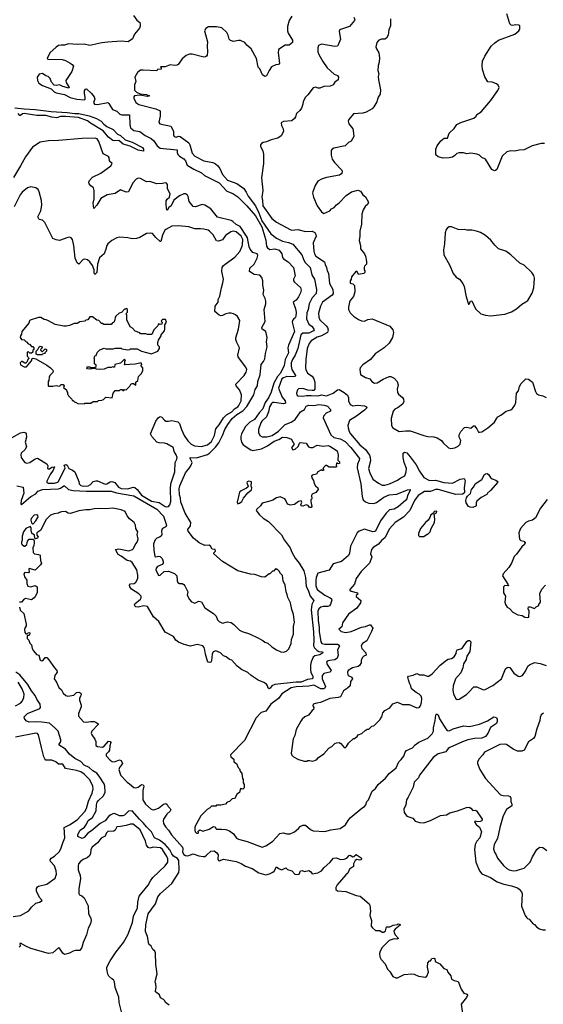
# Model space of a CAD drawing. Extents: x 2206940 to 2356632, y 511582 to 673215.
# Tile 56 of 228: x 2258164 to 2264361, y 571695 to 583346. Entities that reach past the tile are written whole.
import ezdxf

# ---------------------------------------------------------------- set-up
doc = ezdxf.new("R2010")
doc.units = 0

msp = doc.modelspace()

# ---------------------------------------------------------------- linework, layer by layer
at = {"layer": '0CON10XD'}
for points in [[(2259511, 583395), (2259552, 583342), (2259584, 583314), (2259591, 583295), (2259590, 583270), (2259581, 583245), (2259524, 583176), (2259500, 583120), (2259446, 583084), (2259365, 583091), (2259205, 583081), (2259135, 583073), (2258995, 583040), (2258925, 583057), (2258845, 583053), (2258740, 583060), (2258696, 583044), (2258655, 583046), (2258625, 583039), (2258595, 583023), (2258522, 582955), (2258490, 582885), (2258495, 582880), (2258665, 582877), (2258704, 582864), (2258762, 582832), (2258785, 582817), (2258801, 582795), (2258779, 582735), (2258711, 582625), (2258714, 582604), (2258749, 582545), (2258746, 582534), (2258675, 582554), (2258635, 582574), (2258595, 582567), (2258571, 582571), (2258540, 582605), (2258525, 582650), (2258500, 582675), (2258475, 582682), (2258435, 582708), (2258395, 582700), (2258372, 582665), (2258373, 582625), (2258392, 582595), (2258435, 582567), (2258535, 582528), (2258571, 582491), (2258595, 582479), (2258695, 582462), (2258762, 582425), (2258840, 582405), (2258932, 582398), (2258940, 582405), (2258940, 582425), (2258929, 582475), (2258930, 582505), (2258944, 582526), (2258955, 582528), (2259015, 582473), (2259047, 582435), (2259053, 582407), (2259038, 582365), (2259050, 582345), (2259085, 582344), (2259205, 582366), (2259219, 582355), (2259262, 582285), (2259312, 582262), (2259348, 582228), (2259372, 582222), (2259465, 582222), (2259467, 582105), (2259477, 582067), (2259515, 582035), (2259585, 582023), (2259648, 581975), (2259720, 581940), (2259753, 581913), (2259790, 581855), (2259825, 581824), (2260026, 581806), (2260026, 581775), (2260035, 581750), (2260055, 581730), (2260105, 581701), (2260125, 581675), (2260145, 581624), (2260226, 581576), (2260315, 581533), (2260353, 581503), (2260525, 581415), (2260615, 581318), (2260685, 581291), (2260745, 581249), (2260853, 581143), (2260955, 581024), (2261028, 580895), (2261076, 580736), (2261085, 580665), (2261095, 580645), (2261125, 580626), (2261185, 580636), (2261235, 580620), (2261268, 580575), (2261275, 580533), (2261285, 580516), (2261342, 580482), (2261405, 580415), (2261426, 580315), (2261405, 580276), (2261405, 580255), (2261415, 580240), (2261486, 580176), (2261494, 580145), (2261488, 580115), (2261464, 580065), (2261435, 580028), (2261399, 580005), (2261429, 579925), (2261435, 579885), (2261433, 579835), (2261425, 579819), (2261406, 579804), (2261393, 579785), (2261390, 579765), (2261415, 579655), (2261345, 579495), (2261339, 579465), (2261346, 579405), (2261304, 579325), (2261294, 579256), (2261250, 579165), (2261215, 579124), (2261173, 579045), (2261141, 578939), (2261109, 578871), (2261071, 578815), (2261040, 578740), (2260999, 578695), (2260944, 578616), (2260888, 578585), (2260835, 578534), (2260789, 578445), (2260781, 578415), (2260781, 578381), (2260788, 578345), (2260808, 578315), (2260898, 578258), (2260925, 578249), (2261024, 578266), (2261098, 578302), (2261175, 578357), (2261231, 578379), (2261275, 578407), (2261325, 578402), (2261382, 578382), (2261396, 578346), (2261410, 578335), (2261408, 578315), (2261382, 578285), (2261398, 578258), (2261426, 578264), (2261458, 578295), (2261474, 578336), (2261485, 578342), (2261554, 578334), (2261582, 578292), (2261605, 578284), (2261635, 578284), (2261685, 578312), (2261755, 578299), (2261814, 578306), (2261835, 578301), (2261920, 578245), (2261932, 578195), (2261930, 578135), (2261950, 578115), (2261950, 578095), (2261935, 578090), (2261925, 578100), (2261912, 578098), (2261910, 578075), (2261918, 578065), (2261905, 578050), (2261825, 578050), (2261795, 578070), (2261785, 578070), (2261750, 578035), (2261760, 578025), (2261758, 578012), (2261745, 578010), (2261735, 578020), (2261694, 577996), (2261675, 577968), (2261625, 577958), (2261618, 577945), (2261620, 577925), (2261641, 577895), (2261649, 577859), (2261665, 577832), (2261693, 577805), (2261697, 577785), (2261667, 577753), (2261627, 577733), (2261618, 577715), (2261620, 577675), (2261610, 577665), (2261608, 577645), (2261622, 577585), (2261615, 577572), (2261595, 577573), (2261576, 577596), (2261556, 577606), (2261515, 577590), (2261495, 577593), (2261490, 577605), (2261502, 577635), (2261495, 577652), (2261464, 577646), (2261415, 577610), (2261365, 577603), (2261345, 577608), (2261332, 577615), (2261310, 577665), (2261300, 577675), (2261245, 577698), (2261205, 577689), (2261160, 577660), (2261125, 577648), (2261035, 577623), (2261015, 577592), (2260972, 577555), (2260963, 577537), (2261002, 577485), (2261045, 577446), (2261108, 577408), (2261261, 577251), (2261295, 577190), (2261365, 577098), (2261385, 577046), (2261424, 576975), (2261471, 576915), (2261527, 576825), (2261547, 576747), (2261555, 576637), (2261577, 576597), (2261601, 576525), (2261644, 576475), (2261622, 576425), (2261614, 576364), (2261641, 576101), (2261645, 576005), (2261640, 575935), (2261652, 575912), (2261685, 575881), (2261705, 575871), (2261749, 575865), (2261752, 575855), (2261715, 575831), (2261655, 575818), (2261637, 575803), (2261612, 575748), (2261604, 575706), (2261604, 575654), (2261609, 575625), (2261632, 575575), (2261633, 575555), (2261626, 575545), (2261570, 575540), (2261495, 575505), (2261435, 575507), (2261185, 575481), (2261147, 575463), (2261128, 575435), (2261115, 575429), (2261104, 575435), (2261098, 575465), (2261084, 575485), (2261054, 575504), (2260985, 575531), (2260904, 575584), (2260865, 575620), (2260788, 575658), (2260736, 575696), (2260675, 575766), (2260645, 575776), (2260609, 575805), (2260577, 575817), (2260540, 575855), (2260485, 575879), (2260455, 575866), (2260440, 575840), (2260435, 575760), (2260425, 575745), (2260415, 575741), (2260395, 575745), (2260386, 575756), (2260363, 575837), (2260356, 575886), (2260347, 575915), (2260333, 575935), (2260265, 575954), (2260187, 575933), (2260112, 575952), (2260042, 575982), (2260012, 576005), (2259985, 576048), (2259885, 576097), (2259810, 576225), (2259748, 576278), (2259675, 576401), (2259635, 576411), (2259565, 576395), (2259540, 576400), (2259525, 576411), (2259521, 576425), (2259526, 576435), (2259595, 576490), (2259602, 576505), (2259601, 576525), (2259575, 576553), (2259486, 576606), (2259467, 576635), (2259465, 576655), (2259475, 576669), (2259520, 576675), (2259540, 576690), (2259562, 576735), (2259563, 576773), (2259550, 576835), (2259495, 576922), (2259475, 576937), (2259435, 576945), (2259365, 576999), (2259328, 577018), (2259298, 577075), (2259336, 577086), (2259455, 577061), (2259500, 577075), (2259512, 577088), (2259529, 577131), (2259553, 577165), (2259565, 577200), (2259556, 577255), (2259561, 577285), (2259537, 577325), (2259533, 577365), (2259517, 577395), (2259465, 577438), (2259436, 577476), (2259412, 577525), (2259364, 577546), (2259265, 577566), (2259185, 577556), (2259115, 577562), (2259045, 577558), (2258995, 577546), (2258945, 577548), (2258865, 577536), (2258765, 577503), (2258738, 577508), (2258705, 577527), (2258657, 577523), (2258635, 577513), (2258625, 577507), (2258571, 577499), (2258529, 577481), (2258475, 577428), (2258413, 577307), (2258368, 577272), (2258368, 577248), (2258382, 577225), (2258375, 577210), (2258352, 577202), (2258342, 577212), (2258340, 577245), (2258325, 577260), (2258312, 577262), (2258299, 577299), (2258300, 577335), (2258287, 577347), (2258235, 577324), (2258209, 577285), (2258194, 577235), (2258194, 577186), (2258186, 577164), (2258187, 577145), (2258193, 577135), (2258215, 577118), (2258225, 577118), (2258250, 577135), (2258258, 577175), (2258275, 577200), (2258328, 577198), (2258337, 577177), (2258337, 577155), (2258333, 577125), (2258320, 577095), (2258325, 577040), (2258340, 577025), (2258388, 577018), (2258405, 577008), (2258408, 576998), (2258410, 576945), (2258421, 576915), (2258410, 576895), (2258348, 576832), (2258275, 576850), (2258270, 576845), (2258277, 576813), (2258268, 576802), (2258224, 576806), (2258211, 576789), (2258220, 576755), (2258248, 576715), (2258248, 576675), (2258262, 576642), (2258295, 576634), (2258345, 576650), (2258370, 576635), (2258371, 576565), (2258348, 576522)], [(2264375, 581882), (2264335, 581882), (2264228, 581855), (2264135, 581808), (2264075, 581803), (2264025, 581791), (2263975, 581793), (2263928, 581782), (2263875, 581732), (2263811, 581575), (2263795, 581560), (2263785, 581559), (2263753, 581575), (2263677, 581695), (2263635, 581714), (2263605, 581743), (2263575, 581753), (2263505, 581766), (2263455, 581760), (2263415, 581771), (2263365, 581771), (2263336, 581764), (2263315, 581740), (2263285, 581721), (2263245, 581711), (2263175, 581708), (2263115, 581722), (2263088, 581748), (2263088, 581815), (2263106, 581854), (2263148, 581912), (2263186, 581944), (2263228, 581945), (2263248, 582002), (2263305, 582057), (2263336, 582104), (2263385, 582131), (2263469, 582159), (2263538, 582182), (2263567, 582205), (2263576, 582224), (2263625, 582254), (2263734, 582385), (2263821, 582509), (2263837, 582545), (2263825, 582572), (2263805, 582586), (2263755, 582606), (2263705, 582610), (2263670, 582670), (2263643, 582755), (2263636, 582805), (2263641, 582855), (2263668, 582915), (2263745, 583031), (2263786, 583074), (2263832, 583105), (2264025, 583173), (2264072, 583215), (2264082, 583235), (2264082, 583272), (2264072, 583282), (2264037, 583287), (2263997, 583277), (2263982, 583282), (2263965, 583298), (2263931, 583415)], [(2261385, 583389), (2261353, 583337), (2261334, 583265), (2261334, 583214), (2261343, 583185), (2261394, 583105), (2261391, 583075), (2261355, 583046), (2261305, 583046), (2261226, 582994), (2261221, 582955), (2261239, 582831), (2261225, 582816), (2261195, 582812), (2261145, 582788), (2261116, 582745), (2261085, 582682), (2261065, 582674), (2261039, 582695), (2261006, 582765), (2260986, 582786), (2260966, 582885), (2260905, 583002), (2260854, 583044), (2260828, 583075), (2260778, 583098), (2260755, 583101), (2260695, 583090), (2260660, 583100), (2260644, 583115), (2260632, 583165), (2260616, 583195), (2260555, 583249), (2260495, 583263), (2260400, 583260), (2260365, 583243), (2260352, 583215), (2260386, 583085), (2260382, 583035), (2260388, 582965), (2260383, 582927), (2260375, 582914), (2260364, 582906), (2260345, 582904), (2260205, 582939), (2260172, 582938), (2260136, 582924), (2260085, 582882), (2260038, 582815), (2260025, 582808), (2259995, 582803), (2259945, 582812), (2259885, 582790), (2259835, 582790), (2259830, 582785), (2259840, 582775), (2259838, 582762), (2259793, 582757), (2259785, 582740), (2259625, 582750), (2259595, 582747), (2259559, 582721), (2259527, 582665), (2259540, 582615), (2259522, 582575), (2259524, 582514), (2259545, 582488), (2259589, 582469), (2259665, 582459), (2259700, 582445), (2259675, 582438), (2259585, 582454), (2259523, 582447), (2259514, 582435), (2259514, 582416), (2259540, 582365), (2259575, 582344), (2259775, 582290), (2259826, 582266), (2259827, 582205), (2259812, 582135), (2259822, 582112), (2259952, 582085), (2259986, 582026), (2259983, 581985), (2259992, 581965), (2260015, 581956), (2260045, 581967), (2260065, 581965), (2260165, 581888), (2260177, 581867), (2260205, 581765), (2260235, 581732), (2260345, 581675), (2260450, 581655), (2260482, 581642), (2260508, 581618), (2260532, 581585), (2260565, 581515), (2260625, 581448), (2260735, 581408), (2260815, 581347), (2260844, 581305), (2260867, 581257), (2260955, 581142), (2260995, 581060), (2261029, 580965), (2261135, 580811), (2261205, 580761), (2261275, 580725), (2261345, 580711), (2261395, 580688), (2261502, 580562), (2261525, 580502), (2261542, 580472), (2261601, 580415), (2261621, 580325), (2261651, 580275), (2261678, 580155), (2261673, 580107), (2261625, 580055), (2261588, 579985), (2261579, 579915), (2261564, 579876), (2261559, 579805), (2261584, 579745), (2261624, 579715), (2261650, 579675), (2261643, 579665), (2261585, 579638), (2261515, 579636), (2261491, 579615), (2261455, 579456), (2261425, 579375), (2261391, 579325), (2261378, 579285), (2261376, 579245), (2261385, 579205), (2261427, 579135), (2261424, 579125), (2261395, 579121), (2261325, 579125), (2261285, 579110), (2261265, 579095), (2261226, 578985), (2261269, 578879), (2261307, 578835), (2261311, 578809), (2261285, 578802), (2261175, 578818), (2261155, 578815), (2261144, 578806), (2261120, 578765), (2261108, 578705), (2261083, 578647), (2261029, 578595), (2261017, 578575), (2260990, 578495), (2260990, 578460), (2261006, 578426), (2261035, 578409), (2261089, 578409), (2261153, 578425), (2261225, 578478), (2261305, 578554), (2261375, 578583), (2261425, 578615), (2261486, 578704), (2261535, 578735), (2261556, 578774), (2261585, 578784), (2261645, 578781), (2261705, 578792), (2261766, 578784), (2261805, 578772), (2261842, 578735), (2261841, 578715), (2261790, 578690), (2261761, 578655), (2261756, 578635), (2261845, 578435), (2261882, 578402), (2261957, 578387), (2262015, 578354), (2262083, 578285), (2262186, 578155), (2262183, 578135), (2262160, 578085), (2262156, 578045), (2262201, 577855), (2262216, 577705), (2262227, 577665), (2262255, 577641), (2262295, 577625), (2262355, 577622), (2262385, 577634), (2262475, 577694), (2262535, 577722), (2262627, 577733), (2262754, 577784), (2262785, 577786), (2262786, 577776), (2262754, 577715), (2262745, 577675), (2262735, 577660), (2262645, 577580), (2262594, 577554), (2262542, 577548), (2262503, 577507), (2262436, 577415), (2262374, 577295), (2262365, 577288), (2262345, 577287), (2262245, 577317), (2262181, 577295), (2262158, 577275), (2262113, 577187), (2262080, 577115), (2262066, 577034), (2262054, 577005), (2261974, 576936), (2261875, 576907), (2261825, 576834), (2261693, 576795), (2261672, 576745), (2261667, 576713), (2261670, 576645), (2261683, 576605), (2261775, 576537), (2261839, 576505), (2261853, 576493), (2261858, 576478), (2261842, 576428), (2261830, 576410), (2261809, 576401), (2261755, 576401), (2261727, 576393), (2261705, 576375), (2261694, 576345), (2261695, 576235), (2261709, 576155), (2261707, 576105), (2261728, 575985), (2261738, 575965), (2261774, 575956), (2261925, 575955), (2261943, 575945), (2261949, 575935), (2261926, 575885), (2261933, 575825), (2261920, 575790), (2261895, 575771), (2261834, 575765), (2261804, 575755), (2261794, 575745), (2261804, 575715), (2261850, 575645), (2261848, 575635), (2261835, 575626), (2261765, 575608), (2261743, 575585), (2261742, 575545), (2261782, 575455), (2261777, 575435), (2261763, 575427), (2261729, 575429), (2261645, 575470), (2261585, 575460), (2261435, 575452), (2261375, 575441), (2261265, 575369), (2261228, 575312), (2261136, 575245), (2261097, 575193), (2261075, 575164), (2261021, 575149), (2260964, 575085), (2260823, 574815), (2260660, 574645), (2260662, 574622), (2260700, 574595), (2260700, 574565), (2260730, 574545), (2260750, 574495), (2260765, 574480), (2260773, 574453), (2260792, 574425), (2260802, 574368), (2260810, 574355), (2260810, 574315), (2260820, 574295), (2260820, 574255), (2260805, 574240), (2260782, 574248), (2260773, 574237), (2260767, 574203), (2260735, 574180), (2260716, 574144), (2260705, 574132), (2260680, 574125), (2260647, 574093), (2260620, 574085), (2260600, 574065), (2260545, 574052), (2260495, 574050), (2260485, 574040), (2260435, 574040), (2260410, 574015), (2260381, 573999), (2260308, 573925), (2260238, 573795), (2260237, 573757), (2260242, 573735), (2260255, 573720), (2260275, 573720), (2260280, 573725), (2260278, 573745), (2260295, 573758), (2260333, 573743), (2260405, 573768), (2260458, 573798), (2260476, 573796), (2260484, 573774), (2260495, 573767), (2260552, 573768), (2260603, 573763), (2260646, 573746), (2260693, 573713), (2260731, 573661), (2260755, 573647), (2260855, 573623), (2261035, 573556), (2261075, 573569), (2261155, 573623), (2261244, 573716), (2261283, 573723), (2261325, 573711), (2261365, 573711), (2261416, 573734), (2261465, 573774), (2261485, 573798), (2261515, 573816), (2261545, 573816), (2261604, 573765), (2261637, 573747), (2261775, 573740), (2261845, 573758), (2261955, 573776), (2262020, 573820), (2262051, 573869), (2262075, 573901), (2262215, 574016), (2262246, 574034), (2262260, 574055), (2262274, 574095), (2262294, 574115), (2262334, 574215), (2262375, 574247), (2262407, 574295), (2262495, 574370), (2262537, 574425), (2262618, 574492), (2262651, 574565), (2262679, 574591), (2262709, 574631), (2262725, 574680), (2262740, 574700), (2262812, 574728), (2262845, 574764), (2262886, 574795), (2262994, 574846), (2263046, 574895), (2263061, 574925), (2263060, 574965), (2263082, 575055), (2263088, 575118), (2263095, 575131), (2263115, 575121), (2263133, 575073), (2263206, 574955), (2263225, 574936), (2263245, 574931), (2263295, 574955), (2263415, 574990), (2263488, 574982), (2263605, 575008), (2263701, 575048), (2263775, 575095), (2263805, 575087), (2263815, 575066), (2263815, 575043), (2263805, 575016), (2263735, 574970), (2263705, 574898), (2263675, 574864), (2263633, 574845), (2263545, 574840), (2263466, 574824), (2263405, 574802), (2263256, 574735), (2263235, 574720), (2263206, 574684), (2263115, 574660), (2263056, 574615), (2262897, 574405), (2262884, 574375), (2262832, 574325), (2262821, 574265), (2262763, 574145), (2262740, 574115), (2262733, 574055), (2262709, 574005), (2262716, 573966), (2262745, 573920), (2262816, 573896), (2262845, 573861), (2262895, 573846), (2262945, 573842), (2263025, 573870), (2263145, 573927), (2263214, 573936), (2263255, 573962), (2263347, 573983), (2263452, 574025), (2263484, 574026), (2263504, 574015), (2263525, 573990), (2263555, 573991), (2263570, 573985), (2263638, 573885), (2263633, 573867), (2263614, 573856), (2263585, 573854), (2263555, 573860), (2263548, 573855), (2263565, 573821), (2263605, 573790), (2263629, 573735), (2263608, 573665), (2263576, 573624), (2263556, 573584), (2263546, 573526), (2263561, 573375), (2263604, 573273), (2263635, 573237), (2263735, 573197), (2263815, 573143), (2263895, 573117), (2263985, 573098), (2264055, 573071), (2264077, 573057), (2264104, 573025), (2264110, 573005), (2264102, 572855), (2264147, 572745), (2264165, 572718), (2264175, 572712)], [(2262119, 583375), (2262130, 583345), (2262128, 583335), (2262066, 583264), (2261950, 583225), (2261944, 583205), (2261959, 583115), (2261932, 583048), (2261925, 583033), (2261895, 583027), (2261734, 583056), (2261701, 583039), (2261694, 583015), (2261694, 582965), (2261704, 582935), (2261750, 582850), (2261803, 582775), (2261885, 582703), (2261927, 582685), (2261938, 582665), (2261932, 582635), (2261895, 582606), (2261873, 582577), (2261839, 582561), (2261765, 582556), (2261715, 582534), (2261695, 582536), (2261665, 582549), (2261639, 582541), (2261575, 582457), (2261543, 582427), (2261518, 582375), (2261516, 582345), (2261499, 582301), (2261478, 582272), (2261439, 582235), (2261430, 582195), (2261417, 582175), (2261385, 582151), (2261285, 582140), (2261260, 582125), (2261262, 582095), (2261282, 582055), (2261286, 582024), (2261259, 581971), (2261220, 581945), (2261187, 581937), (2261140, 581925), (2261085, 581900), (2261045, 581892), (2261027, 581883), (2261012, 581865), (2261012, 581845), (2261040, 581795), (2261050, 581755), (2261050, 581645), (2261024, 581475), (2261040, 581325), (2261028, 581245), (2261039, 581205), (2261043, 581145), (2261149, 580995), (2261205, 580949), (2261363, 580863), (2261385, 580856), (2261455, 580862), (2261545, 580838), (2261625, 580843), (2261657, 580827), (2261670, 580805), (2261672, 580785), (2261636, 580705), (2261646, 580607)], [(2262554, 583355), (2262554, 583275), (2262534, 583225), (2262524, 583165), (2262505, 583128), (2262485, 583116), (2262445, 583116), (2262415, 583104), (2262391, 583075), (2262380, 583025), (2262385, 583003), (2262414, 582954), (2262424, 582895), (2262419, 582845), (2262406, 582805), (2262404, 582745), (2262414, 582705), (2262408, 582675), (2262409, 582635), (2262434, 582515), (2262429, 582465), (2262405, 582430), (2262391, 582375), (2262357, 582315), (2262335, 582292), (2262265, 582251), (2262225, 582242), (2262115, 582234), (2262061, 582165), (2262053, 582145), (2262058, 582115), (2262106, 582056), (2262112, 582035), (2262118, 581965), (2262085, 581910), (2262055, 581892), (2262015, 581853), (2261880, 581825), (2261862, 581815), (2261852, 581798), (2261849, 581745), (2261863, 581695), (2261890, 581655), (2261976, 581566)], [(2258105, 582305), (2258215, 582290), (2258345, 582285), (2258535, 582259), (2258725, 582249), (2258815, 582236), (2258863, 582237), (2258985, 582207), (2259073, 582175), (2259130, 582145), (2259160, 582110), (2259194, 582084), (2259271, 582045), (2259322, 581992), (2259355, 581975), (2259413, 581923), (2259496, 581895), (2259618, 581835), (2259630, 581815), (2259628, 581792), (2259565, 581801), (2259470, 581850), (2259390, 581875), (2259336, 581916), (2259285, 581911), (2259265, 581916), (2259213, 581955), (2259150, 582030), (2259003, 582123), (2258968, 582148), (2258858, 582188), (2258705, 582202), (2258645, 582200), (2258605, 582184), (2258543, 582193), (2258475, 582213), (2258366, 582214), (2258215, 582235), (2258198, 582232), (2258173, 582213), (2258165, 582214), (2258145, 582235)], [(2260945, 576780), (2260895, 576786), (2260745, 576824), (2260565, 576934), (2260460, 577025), (2260462, 577038), (2260480, 577055), (2260478, 577078), (2260442, 577082), (2260422, 577115), (2260406, 577126), (2260355, 577124), (2260286, 577156), (2260219, 577209), (2260158, 577295), (2260153, 577315), (2260184, 577356), (2260190, 577395), (2260124, 577505), (2260072, 577635), (2260068, 577685), (2260057, 577725), (2260053, 577795), (2260059, 577831), (2260125, 577985), (2260172, 578045), (2260195, 578075), (2260205, 578105), (2260180, 578155), (2260182, 578165), (2260255, 578163), (2260385, 578201), (2260410, 578215), (2260482, 578288), (2260521, 578339), (2260565, 578425), (2260591, 578495), (2260626, 578555), (2260678, 578625), (2260735, 578676), (2260804, 578716), (2260852, 578768), (2260933, 578907), (2260951, 578969), (2260978, 579015), (2260981, 579065), (2261011, 579145), (2261022, 579265), (2261050, 579300), (2261067, 579333), (2261072, 579395), (2261091, 579475), (2261086, 579534), (2261093, 579585), (2261078, 579655), (2261034, 579684), (2261028, 579705), (2261069, 579775), (2261056, 579915), (2261076, 579984), (2261076, 580014), (2261069, 580045), (2261044, 580095), (2261052, 580145), (2261040, 580205), (2261043, 580255), (2261029, 580295), (2261005, 580324), (2260940, 580330), (2260884, 580365), (2260886, 580405), (2260938, 580455), (2260976, 580524), (2260982, 580555), (2260974, 580575), (2260922, 580592), (2260890, 580630), (2260879, 580659), (2260859, 580765), (2260848, 580785), (2260775, 580899), (2260724, 580924), (2260687, 580957), (2260665, 580969), (2260505, 581010), (2260425, 581106), (2260395, 581129), (2260355, 581150), (2260325, 581158), (2260245, 581132), (2260215, 581134), (2260169, 581195), (2260159, 581255), (2260149, 581269), (2260125, 581284), (2260105, 581286), (2260057, 581263), (2259989, 581211), (2259955, 581145), (2259927, 581123), (2259915, 581096), (2259905, 581093), (2259897, 581155), (2259899, 581201), (2259908, 581222), (2259935, 581245), (2259946, 581285), (2259914, 581345), (2259913, 581395), (2259903, 581413), (2259885, 581416), (2259853, 581407), (2259785, 581405), (2259705, 581433), (2259665, 581428), (2259595, 581467), (2259565, 581472), (2259542, 581458), (2259504, 581416), (2259450, 581310), (2259425, 581306), (2259355, 581334), (2259295, 581291), (2259200, 581275), (2259125, 581232), (2259077, 581153), (2259042, 581112), (2259034, 581174), (2259045, 581225), (2259046, 581326), (2259037, 581355), (2259005, 581380), (2258987, 581405), (2258983, 581425), (2258991, 581445), (2259025, 581484), (2259125, 581530), (2259244, 581615), (2259258, 581645), (2259225, 581672), (2259223, 581715), (2259216, 581726), (2259150, 581760), (2259102, 581905), (2259080, 581935), (2259057, 581945), (2258905, 581939), (2258625, 581915), (2258503, 581913), (2258405, 581897), (2258315, 581839), (2258231, 581725), (2258175, 581615), (2258090, 581480)], [(2261976, 581566), (2261982, 581555), (2261978, 581525), (2261950, 581505), (2261795, 581478), (2261735, 581461), (2261694, 581436), (2261661, 581385), (2261635, 581310), (2261631, 581295), (2261642, 581245), (2261684, 581144), (2261735, 581074), (2261765, 581054), (2261833, 581085), (2261855, 581107), (2261885, 581124), (2261913, 581155), (2261945, 581177), (2262027, 581265), (2262089, 581311), (2262165, 581328), (2262196, 581316), (2262224, 581274), (2262255, 581250), (2262293, 581185), (2262286, 581165), (2262251, 581135), (2262229, 581095), (2262214, 581046), (2262210, 580925), (2262190, 580845), (2262190, 580785), (2262181, 580735), (2262196, 580675), (2262197, 580635), (2262243, 580575), (2262256, 580546), (2262268, 580485), (2262267, 580453), (2262245, 580430), (2262240, 580415), (2262240, 580385), (2262250, 580375), (2262250, 580355), (2262235, 580342), (2262175, 580330), (2262158, 580368), (2262143, 580367), (2262091, 580305), (2262087, 580275), (2262074, 580255), (2262075, 580230), (2262105, 580220), (2262125, 580200), (2262131, 580125), (2262115, 580072), (2262077, 580025), (2262069, 580005), (2262054, 579945), (2262056, 579915), (2262077, 579877), (2262115, 579837), (2262175, 579798), (2262211, 579781), (2262245, 579778), (2262285, 579798), (2262335, 579808), (2262545, 579718), (2262580, 579675), (2262588, 579645), (2262578, 579585), (2262535, 579518), (2262477, 579463), (2262369, 579391), (2262316, 579324), (2262225, 579263), (2262193, 579225), (2262189, 579205), (2262198, 579148), (2262255, 579114), (2262308, 579098), (2262333, 579065), (2262365, 579046), (2262395, 579049), (2262465, 579094), (2262535, 579125), (2262555, 579124), (2262595, 579105), (2262630, 579065), (2262643, 579025), (2262630, 578975), (2262635, 578935), (2262646, 578915), (2262696, 578875), (2262706, 578855), (2262711, 578825), (2262696, 578795), (2262645, 578758), (2262602, 578738), (2262584, 578715), (2262562, 578625), (2262564, 578545), (2262580, 578515), (2262655, 578472), (2262735, 578482), (2262785, 578480), (2262945, 578424), (2262994, 578414), (2263065, 578410), (2263105, 578397), (2263155, 578368), (2263175, 578340), (2263238, 578278), (2263265, 578272), (2263315, 578281), (2263355, 578301), (2263378, 578325), (2263384, 578365), (2263366, 578405), (2263366, 578435), (2263386, 578474), (2263429, 578521), (2263455, 578523), (2263505, 578514), (2263535, 578540), (2263545, 578540), (2263574, 578505), (2263595, 578467), (2263605, 578464), (2263635, 578471), (2263705, 578516), (2263785, 578584), (2263810, 578630), (2263824, 578646), (2263859, 578665), (2263923, 578715), (2263975, 578731), (2263996, 578745), (2264024, 578785), (2264034, 578815), (2264044, 578925), (2264069, 578955), (2264081, 579005), (2264098, 579042), (2264155, 579097), (2264185, 579094), (2264232, 579055), (2264268, 578945), (2264282, 578922), (2264305, 578906), (2264355, 578896), (2264394, 578875)], [(2258075, 578403), (2258175, 578458), (2258214, 578464), (2258236, 578456), (2258240, 578445), (2258244, 578404), (2258227, 578345), (2258244, 578294), (2258229, 578261), (2258180, 578215), (2258176, 578195), (2258182, 578165), (2258207, 578125), (2258225, 578107), (2258248, 578098), (2258285, 578105), (2258345, 578150), (2258375, 578157), (2258485, 578089), (2258498, 578065), (2258494, 578035), (2258500, 578030), (2258515, 578032), (2258545, 578052), (2258574, 578054), (2258559, 578015), (2258523, 577965), (2258485, 577885), (2258485, 577869), (2258501, 577861), (2258575, 577862), (2258615, 577875), (2258625, 577883), (2258702, 578045), (2258692, 578075), (2258714, 578084), (2258725, 578075), (2258745, 578034), (2258787, 578017), (2258816, 577995), (2258862, 577882), (2258868, 577855), (2258886, 577835), (2258915, 577828), (2258975, 577830), (2259003, 577845), (2259035, 577882), (2259065, 577890), (2259085, 577888), (2259175, 577850), (2259195, 577853), (2259233, 577877), (2259255, 577883), (2259290, 577870), (2259335, 577815), (2259365, 577800), (2259445, 577796), (2259505, 577814), (2259525, 577811), (2259556, 577786), (2259605, 577721), (2259725, 577650), (2259815, 577632), (2259885, 577584), (2259905, 577581), (2259923, 577587), (2259939, 577605), (2259953, 577645), (2259948, 577795), (2259953, 577855), (2260001, 577995), (2260004, 578105), (2260023, 578145), (2260026, 578165), (2260017, 578195), (2259993, 578235), (2259986, 578275), (2259979, 578285), (2259905, 578328), (2259876, 578334), (2259815, 578337), (2259785, 578346), (2259726, 578415), (2259712, 578445), (2259774, 578595), (2259804, 578635), (2259825, 578650), (2259845, 578643), (2259876, 578606), (2259894, 578594), (2259925, 578594), (2259965, 578604), (2260035, 578589), (2260056, 578566), (2260079, 578495), (2260112, 578425), (2260152, 578362), (2260195, 578325), (2260234, 578304), (2260315, 578295), (2260385, 578317), (2260434, 578355), (2260469, 578425), (2260485, 578505), (2260525, 578550), (2260577, 578633), (2260611, 578669), (2260675, 578706), (2260708, 578742), (2260744, 578765), (2260759, 578781), (2260784, 578835), (2260789, 578905), (2260765, 578965), (2260724, 579015), (2260721, 579035), (2260822, 579135), (2260846, 579174), (2260851, 579205), (2260842, 579235), (2260765, 579331), (2260750, 579355), (2260746, 579375), (2260764, 579465), (2260735, 579528), (2260723, 579563), (2260723, 579583), (2260752, 579685), (2260769, 579785), (2260743, 579833), (2260716, 579855), (2260695, 579864), (2260665, 579874), (2260640, 579875), (2260603, 579867), (2260565, 579844), (2260545, 579841), (2260525, 579849), (2260472, 579895), (2260476, 579955), (2260512, 580005), (2260512, 580035), (2260531, 580075), (2260551, 580175), (2260569, 580231), (2260575, 580275), (2260556, 580365), (2260562, 580415), (2260574, 580436), (2260595, 580455), (2260710, 580535), (2260768, 580605), (2260797, 580665), (2260801, 580685), (2260803, 580745), (2260785, 580785), (2260725, 580837), (2260695, 580842), (2260664, 580836), (2260598, 580792), (2260565, 580741), (2260515, 580724), (2260495, 580731), (2260455, 580802), (2260411, 580845), (2260395, 580855), (2260345, 580869), (2260305, 580873), (2260235, 580870), (2260165, 580895), (2260045, 580907), (2259965, 580901), (2259895, 580865), (2259883, 580855), (2259855, 580795), (2259835, 580720), (2259825, 580721), (2259775, 580768), (2259735, 580816), (2259715, 580821), (2259664, 580816), (2259585, 580770), (2259545, 580757), (2259495, 580754), (2259444, 580764), (2259345, 580771), (2259315, 580763), (2259255, 580733), (2259207, 580695), (2259194, 580675), (2259185, 580630), (2259164, 580576), (2259110, 580530), (2259085, 580455), (2259077, 580355), (2259055, 580331), (2259044, 580345), (2259046, 580385), (2259025, 580439), (2258995, 580481), (2258965, 580503), (2258935, 580513), (2258915, 580509), (2258865, 580454), (2258845, 580470), (2258820, 580525), (2258804, 580676), (2258787, 580745), (2258773, 580763), (2258755, 580772), (2258735, 580768), (2258635, 580733), (2258595, 580740), (2258555, 580758), (2258462, 580945), (2258435, 580972), (2258395, 580980), (2258378, 581015), (2258414, 581086), (2258427, 581153), (2258422, 581205), (2258395, 581310), (2258382, 581335), (2258356, 581355), (2258295, 581367), (2258255, 581356), (2258195, 581306), (2258168, 581272), (2258097, 581133)], [(2263735, 579843), (2263905, 579863), (2263985, 579890), (2264045, 579923), (2264105, 579980), (2264154, 580006), (2264176, 580024), (2264230, 580110), (2264249, 580175), (2264256, 580286), (2264248, 580318), (2264224, 580354), (2264133, 580443), (2264082, 580465), (2263975, 580562), (2263916, 580606), (2263830, 580635), (2263787, 580677), (2263738, 580738), (2263675, 580793), (2263618, 580828), (2263570, 580845), (2263515, 580854), (2263455, 580854), (2263425, 580863), (2263395, 580859), (2263354, 580864), (2263275, 580893), (2263245, 580893), (2263226, 580884), (2263213, 580865), (2263200, 580825), (2263193, 580695), (2263179, 580621), (2263182, 580565), (2263250, 580445), (2263294, 580344), (2263331, 580301), (2263368, 580275), (2263407, 580225), (2263425, 580188), (2263449, 580065), (2263475, 579980), (2263485, 579980), (2263500, 580015), (2263515, 580020), (2263558, 579925), (2263620, 579865), (2263675, 579848), (2263735, 579843)], [(2261646, 580607), (2261652, 580575), (2261668, 580548), (2261772, 580482), (2261778, 580448), (2261794, 580415), (2261801, 580375), (2261819, 580345), (2261832, 580225), (2261869, 580155), (2261872, 580108), (2261862, 580088), (2261748, 580002), (2261725, 579955), (2261702, 579875), (2261704, 579825), (2261715, 579794), (2261791, 579725), (2261805, 579705), (2261813, 579675), (2261807, 579645), (2261735, 579605), (2261685, 579591), (2261615, 579547), (2261591, 579515), (2261565, 579457), (2261549, 579325), (2261548, 579225), (2261551, 579205), (2261572, 579165), (2261625, 579127), (2261645, 579095), (2261658, 579055), (2261657, 578973), (2261645, 578959), (2261625, 578957), (2261575, 578961), (2261515, 578980), (2261465, 578976), (2261451, 578965), (2261438, 578925), (2261442, 578905), (2261453, 578895), (2261515, 578891), (2261560, 578900), (2261615, 578900), (2261695, 578894), (2261735, 578905), (2261795, 578895), (2261874, 578926), (2261925, 578965), (2261945, 578970), (2262005, 578934), (2262042, 578902), (2262055, 578870), (2262056, 578834), (2262075, 578794), (2262105, 578778), (2262160, 578785), (2262245, 578775), (2262267, 578765), (2262271, 578755), (2262266, 578745), (2262245, 578724), (2262151, 578655), (2262068, 578605), (2262049, 578545), (2262052, 578515), (2262062, 578472), (2262078, 578445), (2262191, 578315), (2262255, 578259), (2262303, 578193), (2262313, 578165), (2262315, 578125), (2262293, 578035), (2262306, 577985), (2262345, 577909), (2262412, 577862), (2262455, 577836), (2262485, 577839), (2262540, 577855), (2262635, 577899), (2262674, 577926), (2262721, 577949), (2262738, 577995), (2262742, 578035), (2262714, 578105), (2262701, 578165), (2262704, 578215), (2262720, 578230), (2262745, 578222), (2262785, 578175), (2262855, 578079), (2262895, 578005), (2262947, 577927), (2263015, 577892), (2263085, 577899), (2263185, 577868), (2263285, 577861), (2263375, 577909), (2263426, 577916), (2263436, 577894), (2263424, 577805), (2263430, 577755), (2263425, 577744), (2263405, 577731), (2263325, 577727), (2263115, 577788), (2263085, 577785), (2263025, 577762), (2262955, 577763), (2262878, 577715), (2262838, 577655), (2262781, 577539), (2262705, 577458), (2262609, 577395), (2262540, 577320), (2262484, 577215), (2262445, 577185), (2262410, 577140), (2262348, 577102), (2262326, 577075), (2262316, 577025), (2262329, 576999), (2262330, 576985), (2262304, 576915), (2262204, 576815), (2262147, 576735), (2262125, 576666), (2262072, 576605), (2262072, 576595), (2262087, 576585), (2262160, 576565), (2262165, 576550), (2262146, 576534), (2262145, 576520), (2262201, 576475), (2262198, 576445), (2262155, 576382), (2262055, 576310), (2261985, 576208), (2261975, 576160), (2261942, 576135), (2261970, 576105), (2262025, 576094), (2262088, 576105), (2262211, 576159), (2262255, 576166), (2262305, 576186), (2262317, 576185), (2262342, 576145), (2262328, 576105), (2262273, 575997), (2262220, 575965), (2262207, 575935), (2262213, 575905), (2262259, 575855), (2262264, 575826), (2262235, 575813), (2262217, 575795), (2262207, 575765), (2262206, 575735), (2262187, 575703), (2262168, 575692), (2262102, 575678), (2262052, 575645), (2262044, 575625), (2262048, 575595), (2262060, 575580), (2262093, 575565), (2262102, 575545), (2262078, 575515), (2262075, 575463), (2262045, 575434), (2261997, 575405), (2261960, 575335), (2261935, 575324), (2261835, 575312), (2261725, 575267), (2261681, 575259), (2261638, 575245), (2261633, 575225), (2261647, 575205), (2261642, 575185), (2261625, 575172), (2261582, 575118), (2261538, 575095), (2261505, 575068), (2261490, 575045), (2261434, 574946), (2261419, 574875), (2261402, 574835), (2261378, 574665), (2261385, 574642), (2261405, 574623), (2261465, 574590), (2261535, 574573), (2261565, 574572), (2261575, 574580), (2261595, 574580), (2261635, 574572), (2261675, 574588), (2261700, 574615), (2261765, 574660), (2261824, 574726), (2261860, 574745), (2261895, 574780), (2261913, 574787), (2261945, 574792), (2261965, 574782), (2262004, 574734), (2262015, 574730), (2262033, 574747), (2262054, 574786), (2262115, 574840), (2262125, 574840), (2262157, 574863), (2262170, 574885), (2262215, 574900), (2262255, 574940), (2262265, 574940), (2262275, 574950), (2262295, 574950), (2262333, 574987), (2262355, 574990), (2262430, 575065), (2262433, 575077), (2262450, 575095), (2262460, 575145), (2262487, 575173), (2262545, 575202), (2262581, 575249), (2262635, 575272), (2262695, 575244), (2262775, 575243), (2262865, 575203), (2262893, 575207), (2262907, 575225), (2262919, 575265), (2262923, 575315), (2262915, 575340), (2262893, 575365), (2262856, 575386), (2262799, 575429), (2262794, 575465), (2262776, 575496), (2262764, 575535), (2262759, 575565), (2262764, 575576), (2262820, 575590), (2262865, 575610), (2262895, 575594), (2262945, 575593), (2262985, 575576), (2263005, 575578), (2263045, 575606), (2263141, 575709), (2263215, 575769), (2263235, 575779), (2263275, 575786), (2263304, 575806), (2263328, 575845), (2263332, 575875), (2263340, 575890), (2263385, 575900), (2263405, 575912), (2263455, 575986), (2263471, 575999), (2263488, 575998), (2263504, 575984), (2263491, 575869), (2263456, 575815), (2263447, 575773), (2263416, 575725), (2263410, 575675), (2263385, 575617), (2263321, 575545), (2263294, 575465), (2263291, 575415), (2263298, 575365), (2263325, 575312), (2263341, 575301), (2263365, 575304), (2263450, 575360), (2263489, 575395), (2263525, 575440), (2263540, 575450), (2263575, 575450), (2263640, 575420), (2263665, 575416), (2263765, 575467), (2263865, 575546), (2263905, 575646), (2263915, 575664), (2263935, 575682), (2263946, 575686), (2263965, 575679), (2264014, 575614), (2264065, 575579), (2264085, 575572), (2264116, 575585), (2264149, 575635), (2264178, 575695), (2264197, 575713), (2264255, 575738), (2264325, 575729), (2264395, 575702)], [(2258925, 578800), (2258935, 578810), (2259005, 578810), (2259033, 578827), (2259085, 578830), (2259095, 578840), (2259137, 578843), (2259155, 578850), (2259185, 578878), (2259257, 578873), (2259270, 578925), (2259295, 578960), (2259345, 578960), (2259355, 578970), (2259375, 578970), (2259385, 578960), (2259395, 578960), (2259405, 578970), (2259422, 578968), (2259469, 579011), (2259478, 579032), (2259495, 579040), (2259512, 579042), (2259537, 579023), (2259540, 579055), (2259562, 579078), (2259570, 579125), (2259605, 579158), (2259622, 579195), (2259620, 579225), (2259605, 579240), (2259600, 579255), (2259608, 579265), (2259605, 579280), (2259585, 579282), (2259532, 579268), (2259405, 579260), (2259400, 579265), (2259410, 579275), (2259410, 579305), (2259418, 579315), (2259405, 579328), (2259357, 579283), (2259290, 579265), (2259286, 579234), (2259273, 579233), (2259265, 579240), (2259245, 579230), (2259205, 579230), (2259165, 579211), (2259105, 579207), (2259071, 579211), (2259055, 579220), (2258995, 579210), (2258965, 579213), (2258960, 579225), (2258965, 579240), (2258995, 579240), (2259005, 579230), (2259055, 579230), (2259068, 579242), (2259068, 579258), (2259050, 579275), (2259050, 579335), (2259040, 579345), (2259048, 579352), (2259052, 579368), (2259068, 579372), (2259082, 579408), (2259112, 579438), (2259165, 579460), (2259185, 579450), (2259275, 579450), (2259295, 579460), (2259365, 579460), (2259373, 579453), (2259445, 579440), (2259467, 579443), (2259475, 579450), (2259555, 579450), (2259605, 579422), (2259725, 579392), (2259800, 579425), (2259818, 579455), (2259820, 579475), (2259800, 579495), (2259800, 579525), (2259808, 579552), (2259840, 579605), (2259840, 579615), (2259878, 579665), (2259882, 579685), (2259880, 579735), (2259900, 579765), (2259888, 579798), (2259855, 579800), (2259842, 579788), (2259840, 579775), (2259850, 579765), (2259848, 579742), (2259825, 579740), (2259812, 579748), (2259802, 579738), (2259798, 579722), (2259750, 579675), (2259728, 579622), (2259675, 579620), (2259655, 579630), (2259595, 579630), (2259585, 579640), (2259532, 579662), (2259500, 579695), (2259472, 579712), (2259430, 579795), (2259430, 579855), (2259420, 579865), (2259440, 579885), (2259440, 579915), (2259425, 579930), (2259415, 579920), (2259405, 579920), (2259367, 579883), (2259340, 579875), (2259301, 579839), (2259293, 579827), (2259290, 579795), (2259278, 579762), (2259263, 579757), (2259245, 579740), (2259158, 579738), (2259145, 579750), (2259132, 579752), (2259100, 579785), (2259075, 579790), (2259025, 579828), (2259005, 579830), (2258995, 579830), (2258970, 579795), (2258945, 579790), (2258935, 579780), (2258875, 579770), (2258845, 579752), (2258808, 579752), (2258755, 579728), (2258715, 579718), (2258685, 579718), (2258585, 579738), (2258504, 579784), (2258476, 579796), (2258455, 579798), (2258413, 579823), (2258385, 579823), (2258289, 579791), (2258279, 579781), (2258270, 579755), (2258190, 579655), (2258186, 579624), (2258172, 579605), (2258170, 579585), (2258185, 579560), (2258218, 579558), (2258235, 579540), (2258246, 579536), (2258265, 579510), (2258280, 579505), (2258305, 579480), (2258318, 579478), (2258330, 579465), (2258330, 579445), (2258320, 579435), (2258318, 579412), (2258305, 579400), (2258285, 579400), (2258265, 579420), (2258252, 579408), (2258253, 579363), (2258268, 579348), (2258270, 579335), (2258260, 579325), (2258250, 579295), (2258237, 579283), (2258225, 579282), (2258195, 579300), (2258185, 579300), (2258170, 579285), (2258172, 579262), (2258215, 579237), (2258245, 579240), (2258305, 579310), (2258312, 579338), (2258325, 579340), (2258355, 579332), (2258485, 579257), (2258530, 579225), (2258555, 579200), (2258560, 579185), (2258555, 579170), (2258520, 579135), (2258513, 579117), (2258508, 579078), (2258500, 579065), (2258500, 579015), (2258505, 579010), (2258555, 579010), (2258595, 579018), (2258635, 579010), (2258655, 579030), (2258678, 579028), (2258690, 579015), (2258682, 578992), (2258718, 578968), (2258720, 578945), (2258730, 578935), (2258730, 578915), (2258738, 578908), (2258740, 578895), (2258780, 578855), (2258785, 578840), (2258795, 578840), (2258815, 578820), (2258825, 578820), (2258853, 578803), (2258925, 578800)], [(2258425, 579380), (2258375, 579380), (2258358, 579388), (2258360, 579425), (2258380, 579445), (2258394, 579476), (2258405, 579482), (2258430, 579475), (2258430, 579465), (2258412, 579445), (2258413, 579433), (2258425, 579420), (2258435, 579420), (2258465, 579450), (2258480, 579445), (2258480, 579425), (2258460, 579405), (2258460, 579395), (2258435, 579390), (2258425, 579380)], [(2263525, 577574), (2263495, 577578), (2263477, 577587), (2263448, 577628), (2263444, 577655), (2263453, 577687), (2263465, 577708), (2263500, 577740), (2263512, 577785), (2263540, 577820), (2263555, 577853), (2263633, 577905), (2263664, 577966), (2263675, 577974), (2263698, 577975), (2263711, 577965), (2263735, 577927), (2263755, 577913), (2263798, 577898), (2263816, 577886), (2263822, 577875), (2263737, 577775), (2263702, 577745), (2263693, 577727), (2263625, 577693), (2263575, 577647), (2263565, 577630), (2263566, 577595), (2263562, 577588), (2263525, 577574)], [(2258131, 577831), (2258204, 577814), (2258213, 577745), (2258182, 577655), (2258178, 577615), (2258185, 577610), (2258296, 577705), (2258355, 577737), (2258377, 577765), (2258433, 577785), (2258625, 577795), (2258648, 577802), (2258685, 577830), (2258695, 577830), (2258740, 577785), (2258795, 577775), (2258955, 577766), (2259245, 577768), (2259308, 577748), (2259515, 577713), (2259785, 577554), (2259865, 577473), (2259900, 577365), (2259895, 577345), (2259855, 577326), (2259847, 577313), (2259842, 577295), (2259848, 577255), (2259838, 577235), (2259819, 577221), (2259785, 577212), (2259767, 577193), (2259748, 577145), (2259753, 577067), (2259765, 576993), (2259775, 576988), (2259805, 576997), (2259825, 576995), (2259850, 576970), (2259863, 576935), (2259861, 576915), (2259850, 576900), (2259795, 576876), (2259779, 576855), (2259777, 576835), (2259805, 576770), (2259828, 576772), (2259875, 576817), (2259925, 576819), (2259995, 576794), (2260023, 576765), (2260028, 576705), (2260037, 576685), (2260055, 576676), (2260085, 576674), (2260105, 576663), (2260120, 576645), (2260152, 576575), (2260147, 576535), (2260172, 576485), (2260199, 576459), (2260235, 576442), (2260284, 576466), (2260315, 576459), (2260355, 576385), (2260459, 576319), (2260488, 576288), (2260506, 576245), (2260525, 576225), (2260565, 576206), (2260625, 576221), (2260665, 576214), (2260699, 576189), (2260764, 576124), (2260795, 576105), (2260885, 576078), (2260982, 576032), (2261040, 576000), (2261065, 575980), (2261099, 575969), (2261149, 575925), (2261205, 575888), (2261255, 575864), (2261285, 575861), (2261320, 575875), (2261348, 575902), (2261376, 575964), (2261380, 576010), (2261404, 576074), (2261404, 576165), (2261417, 576215), (2261406, 576306), (2261384, 576365), (2261368, 576445), (2261337, 576507), (2261330, 576545), (2261316, 576575), (2261304, 576655), (2261282, 576705), (2261275, 576770), (2261251, 576791), (2261235, 576820), (2261215, 576840), (2261205, 576840), (2261195, 576850), (2261168, 576822), (2261155, 576820), (2261125, 576790), (2261115, 576790), (2261065, 576750), (2261024, 576754), (2260945, 576780)], [(2260745, 577618), (2260765, 577623), (2260793, 577645), (2260813, 577685), (2260863, 577747), (2260906, 577784), (2260913, 577805), (2260903, 577827), (2260906, 577876), (2260875, 577886), (2260855, 577876), (2260852, 577865), (2260867, 577825), (2260864, 577815), (2260849, 577801), (2260785, 577770), (2260766, 577754), (2260736, 577635), (2260745, 577618)], [(2264405, 577670), (2264326, 577564), (2264267, 577453), (2264235, 577422), (2264185, 577412), (2264155, 577398), (2264092, 577325), (2264082, 577305), (2264072, 577275), (2264078, 577198), (2264093, 577183), (2264130, 577175), (2264148, 577155), (2264138, 577135), (2264105, 577108), (2264045, 577022), (2264017, 576995), (2263983, 576915), (2263953, 576865), (2263885, 576790), (2263878, 576765), (2263943, 576665), (2263950, 576645), (2263905, 576652), (2263888, 576635), (2263891, 576565), (2263913, 576525), (2263904, 576455), (2263914, 576424), (2263932, 576395), (2263959, 576379), (2264000, 576335), (2264060, 576305), (2264110, 576295), (2264144, 576274), (2264175, 576270), (2264190, 576275), (2264194, 576345), (2264182, 576375), (2264185, 576400), (2264205, 576400), (2264255, 576378), (2264275, 576398), (2264308, 576415), (2264308, 576425), (2264328, 576455), (2264321, 576555), (2264342, 576608), (2264386, 576654)], [(2258315, 577380), (2258325, 577382), (2258353, 577415), (2258382, 577465), (2258379, 577479), (2258365, 577488), (2258335, 577484), (2258301, 577445), (2258296, 577425), (2258304, 577394), (2258315, 577380)], [(2262895, 577230), (2262945, 577232), (2262985, 577260), (2262995, 577260), (2263020, 577285), (2263033, 577327), (2263072, 577395), (2263078, 577435), (2263070, 577495), (2263095, 577510), (2263100, 577525), (2263095, 577532), (2263068, 577525), (2263060, 577505), (2263028, 577485), (2263018, 577455), (2262998, 577425), (2262965, 577398), (2262908, 577325), (2262882, 577265), (2262883, 577243), (2262895, 577230)], [(2258348, 576522), (2258336, 576504), (2258305, 576483), (2258234, 576496), (2258208, 576482), (2258185, 576453), (2258162, 576452)], [(2258160, 576395), (2258169, 576359), (2258211, 576321), (2258242, 576195), (2258242, 576175), (2258228, 576152), (2258222, 576128), (2258224, 576095), (2258235, 576080), (2258245, 576078), (2258270, 576095), (2258282, 576092), (2258280, 576065), (2258272, 576058), (2258253, 576057), (2258254, 576025), (2258270, 576005), (2258285, 575970), (2258305, 575950), (2258310, 575905), (2258328, 575878), (2258364, 575834), (2258390, 575825), (2258405, 575768), (2258425, 575760), (2258445, 575770), (2258465, 575800), (2258485, 575798), (2258510, 575770), (2258574, 575675), (2258604, 575645), (2258609, 575625), (2258578, 575585), (2258573, 575545), (2258601, 575505), (2258626, 575445), (2258657, 575415), (2258678, 575378), (2258709, 575349), (2258735, 575340), (2258806, 575354), (2258836, 575385), (2258865, 575388), (2258887, 575375), (2258891, 575355), (2258885, 575341), (2258871, 575315), (2258870, 575295), (2258893, 575235), (2258893, 575215), (2258860, 575135), (2258860, 575105), (2258917, 575037), (2258952, 575032), (2259005, 575041), (2259045, 575040), (2259066, 575035), (2259092, 575015), (2259092, 575005), (2259019, 574925), (2259010, 574905), (2259016, 574885), (2259055, 574832), (2259066, 574805), (2259066, 574756), (2259085, 574744), (2259145, 574736), (2259165, 574750), (2259215, 574809), (2259236, 574805), (2259242, 574792), (2259229, 574755), (2259225, 574701), (2259216, 574684), (2259187, 574655), (2259187, 574635), (2259233, 574585), (2259258, 574568), (2259285, 574565), (2259345, 574589), (2259365, 574581), (2259382, 574545), (2259344, 574495), (2259336, 574475), (2259352, 574422), (2259362, 574402), (2259434, 574325), (2259465, 574302), (2259515, 574261), (2259535, 574256), (2259565, 574265), (2259605, 574297), (2259625, 574292), (2259633, 574275), (2259621, 574225), (2259623, 574115), (2259654, 574064), (2259718, 574005), (2259744, 573996), (2259765, 573998), (2259805, 574017), (2259865, 574064), (2259895, 574070), (2259911, 574061), (2259921, 574035), (2259945, 574013), (2259951, 573995), (2259945, 573979), (2259906, 573945), (2259864, 573886), (2259860, 573865), (2259867, 573835), (2259889, 573795), (2259925, 573756), (2259961, 573701), (2260089, 573555), (2260094, 573535), (2260089, 573495), (2260106, 573466), (2260125, 573455), (2260155, 573451), (2260215, 573476), (2260285, 573453), (2260336, 573444), (2260356, 573444), (2260375, 573458), (2260425, 573506), (2260465, 573510), (2260497, 573487), (2260512, 573465), (2260508, 573415), (2260516, 573396), (2260525, 573392), (2260575, 573412), (2260726, 573386), (2260785, 573361), (2260835, 573328), (2260915, 573302), (2260995, 573252), (2261077, 573227), (2261121, 573239), (2261160, 573260), (2261175, 573272), (2261205, 573322), (2261235, 573297), (2261265, 573287), (2261315, 573308), (2261335, 573290), (2261383, 573273), (2261422, 573235), (2261445, 573229), (2261472, 573235), (2261487, 573273), (2261505, 573280), (2261535, 573268), (2261585, 573280), (2261606, 573266), (2261625, 573240), (2261691, 573249), (2261734, 573276), (2261766, 573315), (2261836, 573374), (2261877, 573423), (2261915, 573427), (2261955, 573407), (2262005, 573412), (2262037, 573423), (2262065, 573457), (2262075, 573460), (2262105, 573440), (2262120, 573445), (2262145, 573468), (2262206, 573426), (2262210, 573415), (2262205, 573404), (2262185, 573399), (2262155, 573408), (2262134, 573396), (2262114, 573356), (2262113, 573325), (2262066, 573294), (2262046, 573245), (2262023, 573227), (2261920, 573110), (2261906, 573075), (2261907, 573055), (2261925, 573039), (2262025, 573031), (2262145, 572981), (2262195, 572973), (2262298, 572885), (2262306, 572866), (2262314, 572796), (2262309, 572745), (2262326, 572685), (2262325, 572620), (2262338, 572598), (2262375, 572570), (2262425, 572570), (2262455, 572548), (2262475, 572548), (2262492, 572565), (2262505, 572610), (2262545, 572613), (2262585, 572632), (2262635, 572640), (2262645, 572648), (2262665, 572640), (2262667, 572633), (2262608, 572585), (2262593, 572565), (2262595, 572540), (2262611, 572511), (2262648, 572475), (2262626, 572464), (2262595, 572468), (2262535, 572448), (2262453, 572367), (2262429, 572325), (2262421, 572295), (2262426, 572255), (2262441, 572225), (2262488, 572175), (2262515, 572111), (2262543, 572083), (2262581, 572025), (2262615, 572006), (2262635, 572006), (2262715, 572049), (2262805, 572056), (2262831, 572051), (2262885, 572029), (2262966, 572014), (2262984, 572026), (2263002, 572075), (2262990, 572135), (2262994, 572186), (2263015, 572210), (2263025, 572210), (2263040, 572235), (2263065, 572242), (2263078, 572235), (2263081, 572201), (2263137, 572175), (2263185, 572118), (2263218, 572108), (2263230, 572075), (2263265, 572030), (2263275, 571993), (2263305, 571977), (2263353, 571963), (2263388, 571872), (2263420, 571825), (2263460, 571815), (2263463, 571803), (2263453, 571775), (2263390, 571695), (2263404, 571584)], [(2259933, 571683), (2259890, 571715), (2259882, 571735), (2259865, 571752), (2259832, 571772), (2259818, 571805), (2259773, 571843), (2259770, 571855), (2259779, 571895), (2259776, 571935), (2259768, 571955), (2259772, 571982), (2259790, 572055), (2259775, 572165), (2259771, 572305), (2259762, 572322), (2259738, 572345), (2259721, 572382), (2259693, 572405), (2259678, 572498), (2259651, 572555), (2259655, 572635), (2259683, 572765), (2259771, 572885), (2259799, 572965), (2259830, 573005), (2259965, 573125), (2260046, 573254), (2260053, 573285), (2260046, 573396), (2260030, 573420), (2259985, 573449), (2259963, 573475), (2259941, 573521), (2259886, 573586), (2259817, 573637), (2259761, 573665), (2259725, 573735), (2259663, 573795), (2259629, 573839), (2259580, 573885), (2259495, 573984), (2259450, 573980), (2259406, 573934), (2259385, 573925), (2259345, 573926), (2259285, 573951), (2259265, 573950), (2259242, 573938), (2259213, 573917), (2259175, 573867), (2259117, 573833), (2259015, 573746), (2258971, 573719), (2258925, 573669), (2258905, 573658), (2258851, 573681), (2258851, 573705), (2258878, 573755), (2258929, 573791), (2258953, 573825), (2258975, 573869), (2259025, 573905), (2259070, 573985), (2259072, 574055), (2259082, 574085), (2259095, 574105), (2259155, 574162), (2259176, 574204), (2259172, 574275), (2259164, 574305), (2259106, 574396), (2259078, 574428), (2259028, 574458), (2258987, 574497), (2258927, 574525), (2258887, 574567), (2258817, 574605), (2258754, 574655), (2258706, 574715), (2258630, 574760), (2258628, 574765), (2258651, 574805), (2258650, 574825), (2258621, 574925), (2258585, 574962), (2258515, 575020), (2258425, 575035), (2258365, 575039), (2258274, 575034), (2258240, 575050), (2258219, 575075), (2258216, 575095), (2258257, 575135), (2258404, 575196), (2258411, 575205), (2258408, 575245), (2258367, 575307), (2258347, 575347), (2258303, 575403), (2258261, 575481), (2258165, 575595), (2258118, 575625)], [(2258114, 575226), (2258175, 575259), (2258196, 575285), (2258214, 575325), (2258217, 575365), (2258195, 575428), (2258144, 575505)], [(2264365, 575139), (2264335, 575121), (2264322, 575088), (2264318, 575052), (2264283, 574955), (2264262, 574865), (2264245, 574841), (2264185, 574801), (2264135, 574704), (2264105, 574692), (2264055, 574691), (2264005, 574712), (2263925, 574768), (2263905, 574773), (2263845, 574768), (2263665, 574678), (2263647, 574645), (2263601, 574599), (2263583, 574565), (2263584, 574545), (2263611, 574475), (2263676, 574365), (2263856, 574175), (2263885, 574164), (2263948, 574162), (2263969, 574155), (2263978, 574135), (2263976, 574095), (2263990, 574065), (2263988, 574045), (2263925, 573998), (2263887, 573925), (2263847, 573785), (2263820, 573655), (2263779, 573585), (2263772, 573535), (2263782, 573495), (2263804, 573465), (2263818, 573425), (2263888, 573338), (2263930, 573300), (2263957, 573287), (2264006, 573276), (2264045, 573279), (2264080, 573290), (2264133, 573307), (2264205, 573376), (2264235, 573441), (2264284, 573526), (2264315, 573556), (2264355, 573551), (2264403, 573513)], [(2258085, 572735), (2258175, 572745), (2258270, 572800), (2258302, 572845), (2258355, 572891), (2258400, 572905), (2258428, 572922), (2258398, 572958), (2258364, 573035), (2258363, 573067), (2258374, 573085), (2258387, 573093), (2258485, 573116), (2258585, 573186), (2258599, 573235), (2258597, 573275), (2258575, 573335), (2258529, 573385), (2258524, 573405), (2258536, 573424), (2258575, 573447), (2258631, 573499), (2258651, 573535), (2258676, 573604), (2258698, 573665), (2258691, 573785), (2258753, 573817), (2258845, 573877), (2258936, 573975), (2258955, 574010), (2258980, 574100), (2259020, 574195), (2259032, 574245), (2259030, 574275), (2258995, 574350), (2258925, 574419), (2258887, 574445), (2258835, 574462), (2258707, 574487), (2258675, 574535), (2258625, 574537), (2258590, 574565), (2258545, 574585), (2258475, 574585), (2258460, 574600), (2258450, 574625), (2258423, 574733), (2258387, 574885), (2258375, 574900), (2258355, 574904), (2258115, 574854)], [(2259367, 571605), (2259340, 571715), (2259339, 571779), (2259293, 571895), (2259285, 571960), (2259273, 571983), (2259255, 571998), (2259217, 572027), (2259205, 572050), (2259194, 572115), (2259197, 572135), (2259235, 572208), (2259306, 572315), (2259391, 572425), (2259442, 572518), (2259498, 572662), (2259511, 572739), (2259560, 572835), (2259562, 572905), (2259576, 572975), (2259686, 573105), (2259711, 573155), (2259740, 573195), (2259885, 573332), (2259918, 573375), (2259918, 573415), (2259906, 573445), (2259853, 573525), (2259830, 573545), (2259745, 573553), (2259705, 573543), (2259685, 573551), (2259666, 573576), (2259654, 573625), (2259588, 573758), (2259505, 573826), (2259475, 573828), (2259425, 573810), (2259355, 573797), (2259315, 573796), (2259294, 573755), (2259278, 573742), (2259205, 573741), (2259191, 573725), (2259174, 573685), (2259130, 573660), (2259085, 573605), (2259020, 573555), (2259006, 573525), (2259002, 573475), (2258985, 573446), (2258963, 573427), (2258915, 573407), (2258885, 573384), (2258861, 573355), (2258856, 573335), (2258857, 573285), (2258880, 573220), (2258885, 573185), (2258865, 573060), (2258863, 573005), (2258871, 572991), (2258899, 572978), (2258926, 572955), (2258975, 572858), (2258979, 572765), (2259006, 572715), (2259011, 572685), (2259002, 572645), (2258973, 572595), (2258954, 572516), (2258916, 572425), (2258899, 572365), (2258875, 572331), (2258825, 572333), (2258795, 572323), (2258752, 572298), (2258696, 572286), (2258675, 572298), (2258635, 572360), (2258625, 572361), (2258555, 572302), (2258505, 572295), (2258295, 572356), (2258235, 572382), (2258175, 572419), (2258167, 572413), (2258169, 572381), (2258159, 572371)], [(2264175, 572712), (2264195, 572703), (2264233, 572655), (2264258, 572638), (2264286, 572606), (2264317, 572587), (2264355, 572576), (2264385, 572574)]]:
    msp.add_lwpolyline(points, dxfattribs=at)

doc.saveas('drawing.dxf')
